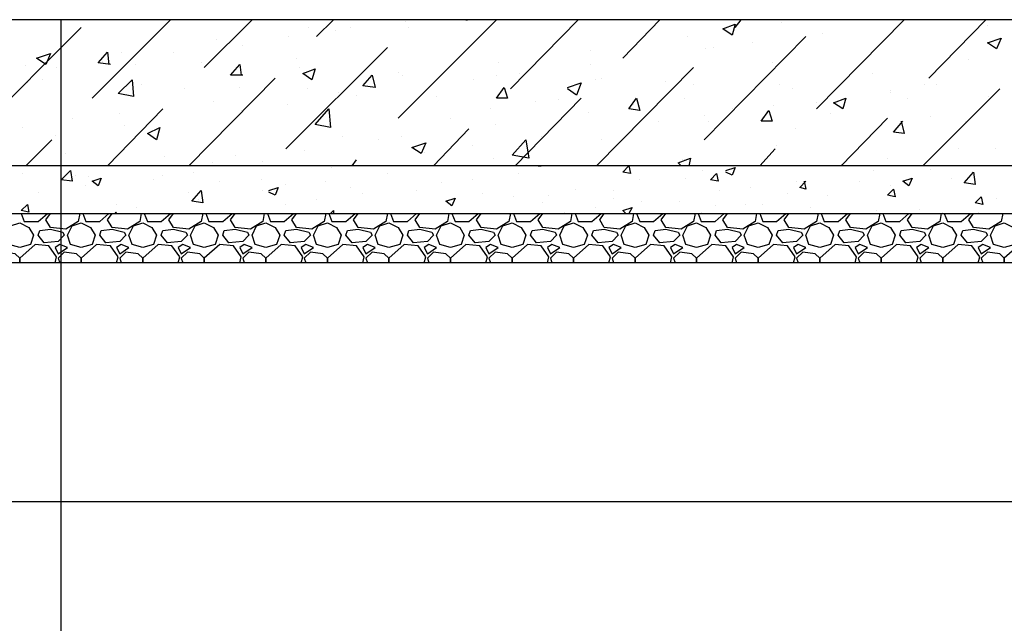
# Model space of a CAD drawing. Extents: x -119078 to 1619993, y 264752 to 340742.
# Tile 79 of 220: x 470467 to 474531, y 311557 to 314048. Entities that reach past the tile are written whole.
import ezdxf

# ---------------------------------------------------------------- set-up
doc = ezdxf.new("R2010")
doc.units = 0
doc.header["$MEASUREMENT"] = 0
doc.layers.add('PDF _Геометрия', color=250, linetype='Continuous')

msp = doc.modelspace()

# ---------------------------------------------------------------- linework, layer by layer
at = {"layer": 'PDF _Геометрия', "color": 7, "lineweight": -3}
msp.add_line((478848.863, 314047.589), (460852.494, 314047.589), dxfattribs=at)
msp.add_lwpolyline([(478156.695, 308707.099), (470638.099, 308707.099), (470638.099, 314047.589)], dxfattribs=at)
at = {"layer": 'PDF _Геометрия', "color": 8, "lineweight": -3, "true_color": 0x767676}
for points in [[(470765.103, 313723.73), (471088.961, 314047.589)], [(471228.665, 313850.734), (471425.52, 314047.589)], [(471692.227, 313977.737), (471762.079, 314047.589)], [(472028.786, 313641.178), (472435.196, 314047.589)], [(472060.536, 314041.239), (472060.536, 314041.239)], [(472308.193, 314047.589), (472308.193, 314047.589)], [(472308.193, 314047.589), (472314.543, 314047.589)], [(472492.348, 313761.831), (472771.755, 314047.589)], [(472955.91, 313888.835), (473108.314, 314047.589)], [(473419.472, 314015.838), (473444.873, 314047.589)], [(473609.977, 314034.888), (473609.977, 314034.888)], [(473756.031, 313679.279), (474117.99, 314047.589)], [(474219.593, 313806.282), (474454.549, 314047.589)], [(470301.541, 313596.727), (470720.652, 314015.838)], [(471660.476, 314015.838), (471660.476, 314015.838)], [(471768.429, 314003.138), (471768.429, 314003.138)], [(471831.93, 314015.838), (471831.93, 314015.838)], [(472073.237, 314015.838), (472073.237, 314015.838)], [(474460.899, 314022.188), (474460.899, 314022.188)], [(471279.466, 313965.037), (471279.466, 313965.037)], [(471577.924, 313977.737), (471577.924, 313977.737)], [(473222.617, 313977.737), (473222.617, 313977.737)], [(473292.469, 313552.276), (473711.579, 313977.737)], [(473489.324, 313952.336), (473489.324, 313952.336)], [(473781.431, 313990.437), (473781.431, 313990.437)], [(470841.305, 313863.434), (470790.503, 313869.784), (470828.604, 313914.235), (470834.954, 313863.434)], [(470885.756, 313914.235), (470885.756, 313914.235)], [(471101.661, 313914.235), (471101.661, 313914.235)], [(471387.419, 313939.636), (471387.419, 313939.636)], [(471565.224, 313514.175), (471984.334, 313933.286)], [(472822.556, 313920.585), (472822.556, 313920.585)], [(473298.819, 313926.936), (473298.819, 313926.936)], [(473330.57, 313933.286), (473330.57, 313933.286)], [(474016.387, 313945.986), (474016.387, 313945.986)], [(470809.554, 313882.484), (470809.554, 313882.484)], [(470809.554, 313876.134), (470809.554, 313876.134)], [(471609.675, 313888.835), (471609.675, 313888.835)], [(474384.697, 313882.484), (474384.697, 313882.484)], [(470492.046, 313857.084), (470492.046, 313857.084)], [(470619.049, 313850.734), (470619.049, 313850.734)], [(470942.907, 313863.434), (470942.907, 313863.434)], [(471215.964, 313869.784), (471215.964, 313869.784)], [(471387.419, 313818.983), (471336.618, 313818.983), (471374.719, 313863.434), (471381.069, 313818.983)], [(471622.375, 313850.734), (471622.375, 313850.734)], [(472028.786, 313831.683), (472028.786, 313831.683)], [(472441.546, 313869.784), (472441.546, 313869.784)], [(472822.556, 313863.434), (472822.556, 313863.434)], [(472847.957, 313444.323), (473248.017, 313850.734)], [(473571.876, 313869.784), (473571.876, 313869.784)], [(470561.897, 313799.932), (470561.897, 313799.932)], [(471165.163, 313444.323), (471520.772, 313806.282)], [(472047.836, 313818.983), (472047.836, 313818.983)], [(472339.944, 313799.932), (472339.944, 313799.932)], [(472435.196, 313818.983), (472435.196, 313818.983)], [(472530.449, 313825.333), (472530.449, 313825.333)], [(472841.607, 313799.932), (472841.607, 313799.932)], [(472867.007, 313806.282), (472867.007, 313806.282)], [(473133.714, 313793.582), (473133.714, 313793.582)], [(473984.637, 313825.333), (473984.637, 313825.333)], [(470498.396, 313787.232), (470498.396, 313787.232)], [(470968.308, 313780.882), (470968.308, 313780.882)], [(471146.113, 313761.831), (471146.113, 313761.831)], [(471374.719, 313768.181), (471374.719, 313768.181)], [(471654.126, 313761.831), (471654.126, 313761.831)], [(471781.129, 313749.131), (471781.129, 313749.131)], [(472727.304, 313768.181), (472784.455, 313787.232), (472765.405, 313736.431), (472727.304, 313761.831)], [(473248.017, 313780.882), (473248.017, 313780.882)], [(473603.627, 313780.882), (473603.627, 313780.882)], [(473654.428, 313761.831), (473654.428, 313761.831)], [(474060.839, 313755.481), (474060.839, 313755.481)], [(474060.839, 313749.131), (474060.839, 313749.131)], [(474194.192, 313444.323), (474511.7, 313761.831)], [(474200.542, 313780.882), (474200.542, 313780.882)], [(474251.344, 313780.882), (474251.344, 313780.882)], [(471266.766, 313711.03), (471266.766, 313711.03)], [(471857.331, 313736.431), (471857.331, 313736.431)], [(472187.54, 313730.08), (472187.54, 313730.08)], [(472511.398, 313444.323), (472784.455, 313723.73)], [(472593.95, 313711.03), (472593.95, 313711.03)], [(472689.203, 313717.38), (472689.203, 313717.38)], [(473209.916, 313723.73), (473209.916, 313723.73)], [(474130.69, 313723.73), (474130.69, 313723.73)], [(474467.249, 313730.08), (474467.249, 313730.08)], [(470828.604, 313444.323), (471057.21, 313679.279)], [(471381.069, 313672.929), (471381.069, 313672.929)], [(471571.574, 313698.33), (471571.574, 313698.33)], [(472409.796, 313679.279), (472409.796, 313679.279)], [(473000.361, 313698.33), (473000.361, 313698.33)], [(473406.772, 313679.279), (473406.772, 313679.279)], [(473578.226, 313691.979), (473578.226, 313691.979)], [(473756.031, 313704.68), (473756.031, 313704.68)], [(470682.551, 313641.178), (470682.551, 313641.178)], [(470879.406, 313660.229), (470879.406, 313660.229)], [(472244.691, 313641.178), (472244.691, 313641.178)], [(472816.206, 313666.579), (472816.206, 313666.579)], [(473101.964, 313628.478), (473101.964, 313628.478)], [(473292.469, 313653.878), (473292.469, 313653.878)], [(473311.519, 313628.478), (473311.519, 313628.478)], [(473813.182, 313660.229), (473813.182, 313660.229)], [(473857.633, 313444.323), (474048.138, 313641.178)], [(474105.29, 313628.478), (474117.99, 313577.676), (474073.539, 313584.027), (474111.64, 313628.478)], [(474225.943, 313647.528), (474225.943, 313647.528)], [(474371.997, 313628.478), (474371.997, 313628.478)], [(470479.345, 313603.077), (470479.345, 313603.077)], [(470898.456, 313609.427), (470898.456, 313609.427)], [(472174.839, 313444.323), (472320.893, 313596.727)], [(472428.846, 313615.777), (472428.846, 313615.777)], [(473667.128, 313596.727), (473667.128, 313596.727)], [(470492.046, 313444.323), (470599.998, 313552.276)], [(470612.699, 313571.326), (470612.699, 313571.326)], [(471800.18, 313564.976), (471800.18, 313564.976)], [(471946.233, 313552.276), (471946.233, 313552.276)], [(472041.486, 313564.976), (472041.486, 313564.976)], [(472619.351, 313564.976), (472619.351, 313564.976)], [(472867.007, 313552.276), (472867.007, 313552.276)], [(473978.286, 313571.326), (473978.286, 313571.326)], [(471641.426, 313507.825), (471641.426, 313507.825)], [(472333.594, 313526.875), (472333.594, 313526.875)], [(473521.074, 313444.323), (473584.576, 313514.175)], [(473590.926, 313526.875), (473590.926, 313526.875)], [(474340.246, 313514.175), (474340.246, 313514.175)], [(474492.65, 313514.175), (474492.65, 313514.175)], [(470657.15, 313495.124), (470657.15, 313495.124)], [(471063.56, 313482.424), (471063.56, 313482.424)], [(471355.668, 313488.774), (471355.668, 313488.774)], [(471838.281, 313444.323), (471857.331, 313469.724)], [(472136.738, 313501.474), (472136.738, 313501.474)], [(472422.496, 313476.074), (472422.496, 313476.074)], [(473197.216, 313444.323), (473184.516, 313457.023), (473235.317, 313476.074), (473228.967, 313444.323)], [(473203.566, 313469.724), (473203.566, 313469.724)], [(473209.916, 313469.724), (473209.916, 313469.724)], [(474048.138, 313476.074), (474048.138, 313476.074)], [(470955.608, 313444.323), (470955.608, 313444.323)], [(471260.416, 313457.023), (471260.416, 313457.023)], [(471381.069, 313444.323), (471381.069, 313444.323)], [(471469.971, 313463.373), (471469.971, 313463.373)], [(471755.728, 313437.973), (471755.728, 313437.973)], [(472606.651, 313444.323), (472619.351, 313444.323)], [(472619.351, 313444.323), (472619.351, 313444.323)], [(472676.502, 313444.323), (472676.502, 313444.323)], [(472676.502, 313444.323), (472676.502, 313444.323)], [(473286.118, 313425.272), (473286.118, 313425.272)], [(473381.371, 313425.272), (473419.472, 313437.973), (473406.772, 313406.222), (473381.371, 313418.922)], [(473514.724, 313444.323), (473514.724, 313444.323)], [(473857.633, 313450.673), (473857.633, 313450.673)], [(473990.987, 313425.272), (473990.987, 313425.272)], [(474117.99, 313444.323), (474117.99, 313444.323)], [(474225.943, 313431.623), (474225.943, 313431.623)], [(474486.3, 313444.323), (474486.3, 313444.323)], [(470479.345, 313412.572), (470479.345, 313412.572)], [(470695.251, 313406.222), (470695.251, 313406.222)], [(470752.402, 313399.872), (470752.402, 313399.872)], [(471019.109, 313387.171), (471019.109, 313387.171)], [(471057.21, 313406.222), (471057.21, 313406.222)], [(471184.214, 313418.922), (471184.214, 313418.922)], [(471463.621, 313387.171), (471463.621, 313387.171)], [(471984.334, 313412.572), (471984.334, 313412.572)], [(472333.594, 313387.171), (472333.594, 313387.171)], [(472524.099, 313412.572), (472524.099, 313412.572)], [(473025.762, 313387.171), (473025.762, 313387.171)], [(473216.267, 313393.522), (473216.267, 313393.522)], [(474314.845, 313393.522), (474314.845, 313393.522)], [(470739.702, 313361.771), (470739.702, 313361.771)], [(471292.166, 313380.821), (471292.166, 313380.821)], [(471469.971, 313342.72), (471469.971, 313342.72)], [(471495.372, 313342.72), (471533.473, 313355.421), (471520.772, 313323.67), (471495.372, 313336.37)], [(471565.224, 313368.121), (471565.224, 313368.121)], [(471730.328, 313380.821), (471730.328, 313380.821)], [(471831.93, 313355.421), (471831.93, 313355.421)], [(472104.988, 313342.72), (472104.988, 313342.72)], [(472206.59, 313374.471), (472206.59, 313374.471)], [(472759.055, 313349.07), (472759.055, 313349.07)], [(472917.809, 313342.72), (472917.809, 313342.72)], [(473355.97, 313342.72), (473355.97, 313342.72)], [(473482.974, 313355.421), (473482.974, 313355.421)], [(473673.478, 313380.821), (473673.478, 313380.821)], [(473705.229, 313380.821), (473711.579, 313349.07), (473686.179, 313355.421), (473711.579, 313380.821)], [(473933.835, 313380.821), (473933.835, 313380.821)], [(474060.839, 313361.771), (474060.839, 313361.771)], [(470542.847, 313336.37), (470542.847, 313336.37)], [(471165.163, 313336.37), (471165.163, 313336.37)], [(471203.264, 313304.619), (471203.264, 313304.619)], [(471692.227, 313304.619), (471692.227, 313304.619)], [(471882.732, 313330.02), (471882.732, 313330.02)], [(472378.045, 313330.02), (472378.045, 313330.02)], [(472505.048, 313317.32), (472505.048, 313317.32)], [(472651.102, 313323.67), (472651.102, 313323.67)], [(472917.809, 313310.969), (472917.809, 313310.969)], [(473635.377, 313330.02), (473635.377, 313330.02)], [(473800.482, 313323.67), (473800.482, 313323.67)], [(474499, 313310.969), (474499, 313310.969)], [(470866.705, 313285.569), (470866.705, 313285.569)], [(470949.257, 313272.868), (470949.257, 313272.868)], [(471565.224, 313285.569), (471565.224, 313285.569)], [(472244.691, 313279.219), (472244.691, 313279.219)], [(472625.701, 313291.919), (472625.701, 313291.919)], [(472841.607, 313272.868), (472841.607, 313272.868)], [(472968.61, 313247.468), (472955.91, 313260.168), (472994.011, 313272.868), (472981.31, 313247.468)], [(473032.112, 313298.269), (473032.112, 313298.269)], [(473190.866, 313298.269), (473190.866, 313298.269)], [(473336.92, 313279.219), (473336.92, 313279.219)], [(473463.923, 313285.569), (473463.923, 313285.569)], [(473533.775, 313285.569), (473533.775, 313285.569)], [(473730.63, 313272.868), (473730.63, 313272.868)], [(474181.492, 313266.518), (474181.492, 313266.518)], [(470472.995, 313247.468), (470485.695, 313215.717), (470542.847, 313215.717), (470580.948, 313247.468)], [(470714.301, 313247.468), (470707.951, 313215.717), (470657.15, 313183.966), (470593.648, 313190.316), (470574.598, 313222.067), (470593.648, 313247.468)], [(470727.002, 313247.468), (470739.702, 313215.717), (470796.853, 313215.717), (470834.954, 313247.468)], [(470968.308, 313247.468), (470961.958, 313215.717), (470911.156, 313183.966), (470847.655, 313190.316), (470828.604, 313222.067), (470847.655, 313247.468)], [(470860.355, 313247.468), (470866.705, 313253.818)], [(470866.705, 313247.468), (470860.355, 313253.818)], [(470981.008, 313247.468), (470993.709, 313215.717), (471050.86, 313215.717), (471088.961, 313247.468)], [(471222.315, 313247.468), (471215.964, 313215.717), (471165.163, 313183.966), (471101.661, 313190.316), (471082.611, 313222.067), (471101.661, 313247.468)], [(471235.015, 313247.468), (471247.715, 313215.717), (471304.867, 313215.717), (471342.968, 313247.468)], [(471476.321, 313247.468), (471469.971, 313215.717), (471419.17, 313183.966), (471355.668, 313190.316), (471336.618, 313222.067), (471355.668, 313247.468)], [(471489.022, 313247.468), (471501.722, 313215.717), (471558.873, 313215.717), (471596.974, 313247.468)], [(471730.328, 313247.468), (471723.978, 313215.717), (471673.176, 313183.966), (471609.675, 313190.316), (471590.624, 313222.067), (471609.675, 313247.468)], [(471743.028, 313247.468), (471755.728, 313215.717), (471812.88, 313215.717), (471850.981, 313247.468)], [(471749.378, 313247.468), (471762.079, 313260.168), (471762.079, 313247.468)], [(471984.334, 313247.468), (471977.984, 313215.717), (471927.183, 313183.966), (471863.681, 313190.316), (471844.631, 313222.067), (471863.681, 313247.468)], [(471997.035, 313247.468), (472009.735, 313215.717), (472066.887, 313215.717), (472104.988, 313247.468)], [(472238.341, 313247.468), (472231.991, 313215.717), (472181.19, 313183.966), (472117.688, 313190.316), (472098.637, 313222.067), (472117.688, 313247.468)], [(472251.041, 313247.468), (472263.742, 313215.717), (472320.893, 313215.717), (472358.994, 313247.468)], [(472492.348, 313247.468), (472485.998, 313215.717), (472435.196, 313183.966), (472371.695, 313190.316), (472352.644, 313222.067), (472371.695, 313247.468)], [(472505.048, 313247.468), (472517.748, 313215.717), (472574.9, 313215.717), (472613.001, 313247.468)], [(472746.354, 313247.468), (472740.004, 313215.717), (472689.203, 313183.966), (472625.701, 313190.316), (472606.651, 313222.067), (472625.701, 313247.468)], [(472714.603, 313253.818), (472714.603, 313253.818)], [(472759.055, 313247.468), (472771.755, 313215.717), (472828.906, 313215.717), (472867.007, 313247.468)], [(473000.361, 313247.468), (472994.011, 313215.717), (472943.209, 313183.966), (472879.708, 313190.316), (472860.657, 313222.067), (472879.708, 313247.468)], [(473013.061, 313247.468), (473025.762, 313215.717), (473082.913, 313215.717), (473121.014, 313247.468)], [(473254.368, 313247.468), (473248.017, 313215.717), (473197.216, 313183.966), (473133.714, 313190.316), (473114.664, 313222.067), (473133.714, 313247.468)], [(473267.068, 313247.468), (473279.768, 313215.717), (473336.92, 313215.717), (473375.021, 313247.468)], [(473279.768, 313253.818), (473279.768, 313253.818)], [(473508.374, 313247.468), (473502.024, 313215.717), (473451.223, 313183.966), (473387.721, 313190.316), (473368.671, 313222.067), (473387.721, 313247.468)], [(473521.074, 313247.468), (473533.775, 313215.717), (473590.926, 313215.717), (473629.027, 313247.468)], [(473762.381, 313247.468), (473756.031, 313215.717), (473705.229, 313183.966), (473641.728, 313190.316), (473622.677, 313222.067), (473641.728, 313247.468)], [(473775.081, 313247.468), (473787.781, 313215.717), (473844.933, 313215.717), (473883.034, 313247.468)], [(474016.387, 313247.468), (474010.037, 313215.717), (473959.236, 313183.966), (473895.734, 313190.316), (473876.684, 313222.067), (473895.734, 313247.468)], [(474003.687, 313260.168), (474003.687, 313260.168)], [(474029.088, 313247.468), (474041.788, 313215.717), (474098.94, 313215.717), (474137.041, 313247.468)], [(474270.394, 313247.468), (474264.044, 313215.717), (474213.243, 313183.966), (474149.741, 313190.316), (474130.69, 313222.067), (474149.741, 313247.468)], [(474276.744, 313253.818), (474276.744, 313253.818)], [(474283.094, 313247.468), (474295.795, 313215.717), (474352.946, 313215.717), (474391.047, 313247.468)], [(474524.401, 313247.468), (474518.05, 313215.717), (474467.249, 313183.966), (474403.748, 313190.316), (474384.697, 313222.067), (474403.748, 313247.468)], [(474422.798, 313253.818), (474422.798, 313253.818)], [(470612.699, 313044.262), (470619.049, 313069.663), (470587.298, 313114.114), (470530.147, 313120.464), (470466.645, 313063.313), (470466.645, 313044.262), (470466.645, 313063.313), (470447.594, 313082.363), (470396.793, 313088.714), (470371.392, 313063.313), (470377.743, 313044.262)], [(470866.705, 313044.262), (470873.055, 313069.663), (470841.305, 313114.114), (470784.153, 313120.464), (470720.652, 313063.313), (470720.652, 313044.262), (470720.652, 313063.313), (470701.601, 313082.363), (470650.8, 313088.714), (470625.399, 313063.313), (470631.749, 313044.262)], [(471120.712, 313044.262), (471127.062, 313069.663), (471095.311, 313114.114), (471038.16, 313120.464), (470974.658, 313063.313), (470974.658, 313044.262), (470974.658, 313063.313), (470955.608, 313082.363), (470904.806, 313088.714), (470879.406, 313063.313), (470885.756, 313044.262)], [(471374.719, 313044.262), (471381.069, 313069.663), (471349.318, 313114.114), (471292.166, 313120.464), (471228.665, 313063.313), (471228.665, 313044.262), (471228.665, 313063.313), (471209.614, 313082.363), (471158.813, 313088.714), (471133.412, 313063.313), (471139.762, 313044.262)], [(471628.725, 313044.262), (471635.075, 313069.663), (471603.325, 313114.114), (471546.173, 313120.464), (471482.671, 313063.313), (471482.671, 313044.262), (471482.671, 313063.313), (471463.621, 313082.363), (471412.82, 313088.714), (471387.419, 313063.313), (471393.769, 313044.262)], [(471882.732, 313044.262), (471889.082, 313069.663), (471857.331, 313114.114), (471800.18, 313120.464), (471736.678, 313063.313), (471736.678, 313044.262), (471736.678, 313063.313), (471717.627, 313082.363), (471666.826, 313088.714), (471641.426, 313063.313), (471647.776, 313044.262)], [(472136.738, 313044.262), (472143.089, 313069.663), (472111.338, 313114.114), (472054.186, 313120.464), (471990.685, 313063.313), (471990.685, 313044.262), (471990.685, 313063.313), (471971.634, 313082.363), (471920.833, 313088.714), (471895.432, 313063.313), (471901.782, 313044.262)], [(472390.745, 313044.262), (472397.095, 313069.663), (472365.344, 313114.114), (472308.193, 313120.464), (472244.691, 313063.313), (472244.691, 313044.262), (472244.691, 313063.313), (472225.641, 313082.363), (472174.839, 313088.714), (472149.439, 313063.313), (472155.789, 313044.262)], [(472644.752, 313044.262), (472651.102, 313069.663), (472619.351, 313114.114), (472562.2, 313120.464), (472498.698, 313063.313), (472498.698, 313044.262), (472498.698, 313063.313), (472479.647, 313082.363), (472428.846, 313088.714), (472403.445, 313063.313), (472409.796, 313044.262)], [(472898.758, 313044.262), (472905.108, 313069.663), (472873.358, 313114.114), (472816.206, 313120.464), (472752.704, 313063.313), (472752.704, 313044.262), (472752.704, 313063.313), (472733.654, 313082.363), (472682.853, 313088.714), (472657.452, 313063.313), (472663.802, 313044.262)], [(473152.765, 313044.262), (473159.115, 313069.663), (473127.364, 313114.114), (473070.213, 313120.464), (473006.711, 313063.313), (473006.711, 313044.262), (473006.711, 313063.313), (472987.661, 313082.363), (472936.859, 313088.714), (472911.459, 313063.313), (472917.809, 313044.262)], [(473406.772, 313044.262), (473413.122, 313069.663), (473381.371, 313114.114), (473324.219, 313120.464), (473260.718, 313063.313), (473260.718, 313044.262), (473260.718, 313063.313), (473241.667, 313082.363), (473190.866, 313088.714), (473165.465, 313063.313), (473171.815, 313044.262)], [(473660.778, 313044.262), (473667.128, 313069.663), (473635.377, 313114.114), (473578.226, 313120.464), (473514.724, 313063.313), (473514.724, 313044.262), (473514.724, 313063.313), (473495.674, 313082.363), (473444.873, 313088.714), (473419.472, 313063.313), (473425.822, 313044.262)], [(473914.785, 313044.262), (473921.135, 313069.663), (473889.384, 313114.114), (473832.233, 313120.464), (473768.731, 313063.313), (473768.731, 313044.262), (473768.731, 313063.313), (473749.68, 313082.363), (473698.879, 313088.714), (473673.478, 313063.313), (473679.829, 313044.262)], [(474168.791, 313044.262), (474175.142, 313069.663), (474143.391, 313114.114), (474086.239, 313120.464), (474022.738, 313063.313), (474022.738, 313044.262), (474022.738, 313063.313), (474003.687, 313082.363), (473952.886, 313088.714), (473927.485, 313063.313), (473933.835, 313044.262)], [(474422.798, 313044.262), (474429.148, 313069.663), (474397.397, 313114.114), (474340.246, 313120.464), (474276.744, 313063.313), (474276.744, 313044.262), (474276.744, 313063.313), (474257.694, 313082.363), (474206.892, 313088.714), (474181.492, 313063.313), (474187.842, 313044.262)], [(474676.805, 313044.262), (474683.155, 313069.663), (474651.404, 313114.114), (474594.252, 313120.464), (474530.751, 313063.313), (474530.751, 313044.262), (474530.751, 313063.313), (474511.7, 313082.363), (474460.899, 313088.714), (474435.498, 313063.313), (474441.848, 313044.262)]]:
    msp.add_lwpolyline(points, dxfattribs=at)
for points in [[(473419.472, 314028.538), (473406.772, 313984.087), (473368.671, 314009.488)], [(474518.05, 313971.387), (474499, 313926.936), (474460.899, 313952.336)], [(470593.648, 313907.885), (470574.598, 313863.434), (470536.497, 313888.835)], [(471685.877, 313844.383), (471673.176, 313799.932), (471635.075, 313825.333)], [(470936.557, 313730.08), (470873.055, 313742.781), (470930.207, 313799.932)], [(471920.833, 313818.983), (471933.533, 313768.181), (471882.732, 313774.532)], [(472466.947, 313768.181), (472479.647, 313723.73), (472435.196, 313723.73)], [(473013.061, 313723.73), (473025.762, 313672.929), (472981.31, 313679.279)], [(473876.684, 313723.73), (473863.983, 313679.279), (473825.882, 313704.68)], [(471749.378, 313603.077), (471685.877, 313615.777), (471743.028, 313679.279)], [(473559.175, 313672.929), (473571.876, 313628.478), (473527.425, 313628.478)], [(471044.51, 313603.077), (471031.81, 313552.276), (470993.709, 313577.676)], [(472568.55, 313476.074), (472498.698, 313488.774), (472555.849, 313552.276)], [(472143.089, 313539.575), (472124.038, 313495.124), (472085.937, 313520.525)], [(470682.551, 313380.821), (470638.099, 313387.171), (470676.2, 313425.272)], [(472981.31, 313444.323), (472987.661, 313412.572), (472955.91, 313418.922)], [(470803.204, 313393.522), (470790.503, 313361.771), (470765.103, 313380.821)], [(473343.27, 313412.572), (473349.62, 313380.821), (473317.869, 313387.171)], [(474149.741, 313393.522), (474137.041, 313361.771), (474111.64, 313380.821)], [(474410.098, 313368.121), (474365.647, 313374.471), (474403.748, 313418.922)], [(471222.315, 313291.919), (471177.863, 313298.269), (471215.964, 313342.72)], [(474073.539, 313349.07), (474079.889, 313317.32), (474048.138, 313323.67)], [(472263.742, 313310.969), (472251.041, 313279.219), (472225.641, 313298.269)], [(474435.498, 313317.32), (474441.848, 313285.569), (474410.098, 313291.919)], [(470498.396, 313285.569), (470504.746, 313253.818), (470472.995, 313260.168)], [(470422.194, 313120.464), (470409.493, 313158.565), (470428.544, 313196.666), (470466.645, 313209.367), (470504.746, 313190.316), (470523.796, 313158.565), (470511.096, 313120.464), (470466.645, 313107.764)], [(470549.197, 313177.616), (470593.648, 313183.966), (470644.45, 313171.266), (470650.8, 313158.565), (470625.399, 313133.165), (470568.248, 313126.815), (470542.847, 313158.565)], [(470676.2, 313120.464), (470663.5, 313158.565), (470682.551, 313196.666), (470720.652, 313209.367), (470758.752, 313190.316), (470777.803, 313158.565), (470765.103, 313120.464), (470720.652, 313107.764)], [(470803.204, 313177.616), (470847.655, 313183.966), (470898.456, 313171.266), (470904.806, 313158.565), (470879.406, 313133.165), (470822.254, 313126.815), (470796.853, 313158.565)], [(470930.207, 313120.464), (470917.507, 313158.565), (470936.557, 313196.666), (470974.658, 313209.367), (471012.759, 313190.316), (471031.81, 313158.565), (471019.109, 313120.464), (470974.658, 313107.764)], [(471057.21, 313177.616), (471101.661, 313183.966), (471152.463, 313171.266), (471158.813, 313158.565), (471133.412, 313133.165), (471076.261, 313126.815), (471050.86, 313158.565)], [(471184.214, 313120.464), (471171.513, 313158.565), (471190.564, 313196.666), (471228.665, 313209.367), (471266.766, 313190.316), (471285.816, 313158.565), (471273.116, 313120.464), (471228.665, 313107.764)], [(471311.217, 313177.616), (471355.668, 313183.966), (471406.469, 313171.266), (471412.82, 313158.565), (471387.419, 313133.165), (471330.267, 313126.815), (471304.867, 313158.565)], [(471438.22, 313120.464), (471425.52, 313158.565), (471444.57, 313196.666), (471482.671, 313209.367), (471520.772, 313190.316), (471539.823, 313158.565), (471527.123, 313120.464), (471482.671, 313107.764)], [(471565.224, 313177.616), (471609.675, 313183.966), (471660.476, 313171.266), (471666.826, 313158.565), (471641.426, 313133.165), (471584.274, 313126.815), (471558.873, 313158.565)], [(471692.227, 313120.464), (471679.526, 313158.565), (471698.577, 313196.666), (471736.678, 313209.367), (471774.779, 313190.316), (471793.829, 313158.565), (471781.129, 313120.464), (471736.678, 313107.764)], [(471819.23, 313177.616), (471863.681, 313183.966), (471914.483, 313171.266), (471920.833, 313158.565), (471895.432, 313133.165), (471838.281, 313126.815), (471812.88, 313158.565)], [(471946.233, 313120.464), (471933.533, 313158.565), (471952.584, 313196.666), (471990.685, 313209.367), (472028.786, 313190.316), (472047.836, 313158.565), (472035.136, 313120.464), (471990.685, 313107.764)], [(472073.237, 313177.616), (472117.688, 313183.966), (472168.489, 313171.266), (472174.839, 313158.565), (472149.439, 313133.165), (472092.287, 313126.815), (472066.887, 313158.565)], [(472200.24, 313120.464), (472187.54, 313158.565), (472206.59, 313196.666), (472244.691, 313209.367), (472282.792, 313190.316), (472301.843, 313158.565), (472289.142, 313120.464), (472244.691, 313107.764)], [(472327.243, 313177.616), (472371.695, 313183.966), (472422.496, 313171.266), (472428.846, 313158.565), (472403.445, 313133.165), (472346.294, 313126.815), (472320.893, 313158.565)], [(472454.247, 313120.464), (472441.546, 313158.565), (472460.597, 313196.666), (472498.698, 313209.367), (472536.799, 313190.316), (472555.849, 313158.565), (472543.149, 313120.464), (472498.698, 313107.764)], [(472581.25, 313177.616), (472625.701, 313183.966), (472676.502, 313171.266), (472682.853, 313158.565), (472657.452, 313133.165), (472600.3, 313126.815), (472574.9, 313158.565)], [(472708.253, 313120.464), (472695.553, 313158.565), (472714.603, 313196.666), (472752.704, 313209.367), (472790.805, 313190.316), (472809.856, 313158.565), (472797.156, 313120.464), (472752.704, 313107.764)], [(472835.257, 313177.616), (472879.708, 313183.966), (472930.509, 313171.266), (472936.859, 313158.565), (472911.459, 313133.165), (472854.307, 313126.815), (472828.906, 313158.565)], [(472962.26, 313120.464), (472949.56, 313158.565), (472968.61, 313196.666), (473006.711, 313209.367), (473044.812, 313190.316), (473063.863, 313158.565), (473051.162, 313120.464), (473006.711, 313107.764)], [(473089.263, 313177.616), (473133.714, 313183.966), (473184.516, 313171.266), (473190.866, 313158.565), (473165.465, 313133.165), (473108.314, 313126.815), (473082.913, 313158.565)], [(473216.267, 313120.464), (473203.566, 313158.565), (473222.617, 313196.666), (473260.718, 313209.367), (473298.819, 313190.316), (473317.869, 313158.565), (473305.169, 313120.464), (473260.718, 313107.764)], [(473343.27, 313177.616), (473387.721, 313183.966), (473438.522, 313171.266), (473444.873, 313158.565), (473419.472, 313133.165), (473362.32, 313126.815), (473336.92, 313158.565)], [(473470.273, 313120.464), (473457.573, 313158.565), (473476.623, 313196.666), (473514.724, 313209.367), (473552.825, 313190.316), (473571.876, 313158.565), (473559.175, 313120.464), (473514.724, 313107.764)], [(473597.276, 313177.616), (473641.728, 313183.966), (473692.529, 313171.266), (473698.879, 313158.565), (473673.478, 313133.165), (473616.327, 313126.815), (473590.926, 313158.565)], [(473724.28, 313120.464), (473711.579, 313158.565), (473730.63, 313196.666), (473768.731, 313209.367), (473806.832, 313190.316), (473825.882, 313158.565), (473813.182, 313120.464), (473768.731, 313107.764)], [(473851.283, 313177.616), (473895.734, 313183.966), (473946.536, 313171.266), (473952.886, 313158.565), (473927.485, 313133.165), (473870.334, 313126.815), (473844.933, 313158.565)], [(473978.286, 313120.464), (473965.586, 313158.565), (473984.637, 313196.666), (474022.738, 313209.367), (474060.839, 313190.316), (474079.889, 313158.565), (474067.189, 313120.464), (474022.738, 313107.764)], [(474105.29, 313177.616), (474149.741, 313183.966), (474200.542, 313171.266), (474206.892, 313158.565), (474181.492, 313133.165), (474124.34, 313126.815), (474098.94, 313158.565)], [(474232.293, 313120.464), (474219.593, 313158.565), (474238.643, 313196.666), (474276.744, 313209.367), (474314.845, 313190.316), (474333.896, 313158.565), (474321.195, 313120.464), (474276.744, 313107.764)], [(474359.296, 313177.616), (474403.748, 313183.966), (474454.549, 313171.266), (474460.899, 313158.565), (474435.498, 313133.165), (474378.347, 313126.815), (474352.946, 313158.565)], [(474486.3, 313120.464), (474473.599, 313158.565), (474492.65, 313196.666), (474530.751, 313209.367), (474568.852, 313190.316), (474587.902, 313158.565), (474575.202, 313120.464), (474530.751, 313107.764)], [(470631.749, 313120.464), (470612.699, 313107.764), (470625.399, 313082.363), (470663.5, 313107.764)], [(470885.756, 313120.464), (470866.705, 313107.764), (470879.406, 313082.363), (470917.507, 313107.764)], [(471139.762, 313120.464), (471120.712, 313107.764), (471133.412, 313082.363), (471171.513, 313107.764)], [(471393.769, 313120.464), (471374.719, 313107.764), (471387.419, 313082.363), (471425.52, 313107.764)], [(471647.776, 313120.464), (471628.725, 313107.764), (471641.426, 313082.363), (471679.526, 313107.764)], [(471901.782, 313120.464), (471882.732, 313107.764), (471895.432, 313082.363), (471933.533, 313107.764)], [(472155.789, 313120.464), (472136.738, 313107.764), (472149.439, 313082.363), (472187.54, 313107.764)], [(472409.796, 313120.464), (472390.745, 313107.764), (472403.445, 313082.363), (472441.546, 313107.764)], [(472663.802, 313120.464), (472644.752, 313107.764), (472657.452, 313082.363), (472695.553, 313107.764)], [(472917.809, 313120.464), (472898.758, 313107.764), (472911.459, 313082.363), (472949.56, 313107.764)], [(473171.815, 313120.464), (473152.765, 313107.764), (473165.465, 313082.363), (473203.566, 313107.764)], [(473425.822, 313120.464), (473406.772, 313107.764), (473419.472, 313082.363), (473457.573, 313107.764)], [(473679.829, 313120.464), (473660.778, 313107.764), (473673.478, 313082.363), (473711.579, 313107.764)], [(473933.835, 313120.464), (473914.785, 313107.764), (473927.485, 313082.363), (473965.586, 313107.764)], [(474187.842, 313120.464), (474168.791, 313107.764), (474181.492, 313082.363), (474219.593, 313107.764)], [(474441.848, 313120.464), (474422.798, 313107.764), (474435.498, 313082.363), (474473.599, 313107.764)]]:
    msp.add_lwpolyline(points, close=True, dxfattribs=at)
at = {"layer": 'PDF _Геометрия', "color": 7, "lineweight": -3}
for points in [[(459849.168, 313247.468), (479852.19, 313247.468), (479852.19, 313444.323), (459849.168, 313444.323)], [(459652.313, 313247.468), (480049.045, 313247.468), (480049.045, 313044.262), (459652.313, 313044.262)]]:
    msp.add_lwpolyline(points, close=True, dxfattribs=at)
at = {"layer": 'PDF _Геометрия', "color": 251, "lineweight": -3, "true_color": 0x535353}
msp.add_lwpolyline([(460750.892, 312059.987), (478950.466, 312059.987)], dxfattribs=at)

doc.saveas('drawing.dxf')
